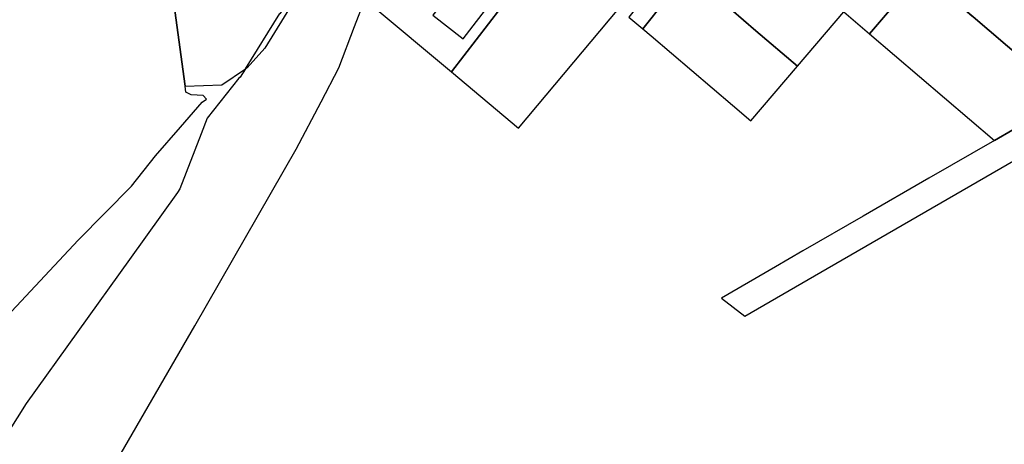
# Model space of a CAD drawing. Extents: x 2408905 to 4819478, y 5786105 to 11573663.
# Tile 3 of 39: x 2409757 to 2410027, y 5786325 to 5786442. Entities that reach past the tile are written whole.
import ezdxf

# ---------------------------------------------------------------- set-up
doc = ezdxf.new("R2010")
doc.units = 0
doc.layers.add('K100-FLST_GRENZEN', color=40, linetype='Continuous')
doc.layers.add('K125-GEB_LINIEN', color=40, linetype='Continuous')

msp = doc.modelspace()

# ---------------------------------------------------------------- linework, layer by layer
at = {"layer": 'K100-FLST_GRENZEN', "color": 250}
for points in [[(2409982.028, 5786690), (2409945.76, 5786631.418), (2409941.582, 5786624.67), (2409880.784, 5786525.842), (2409871.977, 5786513.4), (2409865.705, 5786503.032), (2409862.402, 5786497.552), (2409852.775, 5786481.576), (2409851.459, 5786479.392), (2409851.981, 5786479.057), (2409831.991, 5786446.712), (2409824.041, 5786433.775), (2409819.222, 5786428.441), (2409818.693, 5786428.088), (2409817.298, 5786425.842), (2409816.948, 5786425.577), (2409808.25, 5786414.621), (2409806.572, 5786410.265), (2409800.761, 5786395.184), (2409800.049, 5786394.191), (2409786.874, 5786375.836), (2409758.541, 5786336.363), (2409724.093, 5786281.622)], [(2409725.775, 5786330.872), (2409772.868, 5786381.186), (2409787.462, 5786395.97), (2409794.05, 5786404.27), (2409800.914, 5786412.15), (2409806.877, 5786418.996), (2409807.998, 5786419.786), (2409807.138, 5786420.778), (2409803.875, 5786421.028), (2409802.401, 5786421.77), (2409802.176, 5786423.411), (2409796.205, 5786466.988), (2409792.544, 5786493.717), (2409791.02, 5786504.853), (2409786.507, 5786537.81), (2409785.541, 5786544.864), (2409782.968, 5786563.655), (2409801.952, 5786602.494), (2409788.525, 5786673.584), (2409786.264, 5786685.54)], [(2409751.05, 5786264.405), (2409767.774, 5786293.442), (2409779.266, 5786313.392), (2409804.791, 5786357.7), (2409832.614, 5786406.063), (2409839.467, 5786419.112), (2409844.334, 5786428.378), (2409848.637, 5786439.695), (2409851.485, 5786447.102), (2409860.256, 5786461.221), (2409862.83, 5786465.364), (2409871.266, 5786478.943), (2409877.678, 5786489.314), (2409895.508, 5786518.057), (2409928.208, 5786571.033), (2409940.363, 5786590.727), (2409942.979, 5786594.967), (2409996.247, 5786681.33)], [(2410044.303, 5786420.184), (2410024.141, 5786408.521), (2410006.139, 5786398.127), (2409988.116, 5786387.723), (2409971.585, 5786378.18), (2409964.118, 5786373.87), (2409949.252, 5786365.287), (2409955.659, 5786360.309), (2409976.506, 5786372.35), (2410035.806, 5786406.602)]]:
    msp.add_lwpolyline(points, dxfattribs=at)
for points in [[(2409927.747, 5786439.048), (2409939.974, 5786454.509), (2409941.444, 5786453.26), (2409955.909, 5786462.244), (2409953.57, 5786468.621), (2409967.476, 5786485.791), (2409986.39, 5786509.137), (2409992.718, 5786516.953), (2410006.274, 5786533.685), (2410007.794, 5786535.004), (2410009.333, 5786535.624), (2410003.699, 5786540.348), (2410001.617, 5786539.192), (2409987.331, 5786521.471), (2409974.805, 5786505.989), (2409961.519, 5786489.569), (2409948.242, 5786473.158), (2409936.115, 5786457.797), (2409923.888, 5786442.327)], [(2409792.544, 5786493.717), (2409796.205, 5786466.988), (2409802.176, 5786423.411), (2409812.197, 5786423.753), (2409818.693, 5786428.088), (2409828.122, 5786443.272), (2409828.268, 5786443.192), (2409830.89, 5786447.405), (2409818.378, 5786455.286), (2409818.497, 5786455.429), (2409817.607, 5786455.985), (2409820.639, 5786461.078), (2409820.477, 5786461.178), (2409822.409, 5786464.32), (2409811.344, 5786471.051), (2409820.849, 5786486.69), (2409791.02, 5786504.853)], [(2409953.57, 5786468.621), (2409964.072, 5786459.677), (2409970.781, 5786453.963), (2409976.375, 5786449.201), (2409982.818, 5786443.713), (2409989.895, 5786437.687), (2410004.14, 5786454.427), (2409998.742, 5786459.025), (2409983.109, 5786472.408), (2409967.476, 5786485.791)], [(2409862.83, 5786465.364), (2409880.784, 5786451.375), (2409880.714, 5786451.285), (2409886.504, 5786446.837), (2409886.384, 5786446.677), (2409888.743, 5786444.868), (2409875.202, 5786427.26), (2409893.596, 5786411.883), (2409921.129, 5786444.675), (2409910.433, 5786453.759), (2409905.572, 5786457.889), (2409897.205, 5786464.992), (2409876.028, 5786482.983), (2409872.899, 5786477.915), (2409871.266, 5786478.943)], [(2410017.967, 5786442.635), (2410018.279, 5786442.369), (2410032.108, 5786430.579), (2410044.462, 5786445.261), (2410052.639, 5786454.976), (2410055.858, 5786458.804), (2410039.025, 5786472.936), (2410015.425, 5786444.802)], [(2409941.444, 5786453.26), (2409951.886, 5786444.362), (2409958.683, 5786438.571), (2409970.113, 5786428.832), (2409982.818, 5786443.713), (2409976.375, 5786449.201), (2409970.766, 5786453.976), (2409964.072, 5786459.677), (2409953.57, 5786468.621), (2409955.909, 5786462.244)], [(2409853.171, 5786445.692), (2409875.202, 5786427.26), (2409888.743, 5786444.868), (2409886.384, 5786446.677), (2409886.504, 5786446.837), (2409880.714, 5786451.285), (2409880.784, 5786451.375), (2409862.83, 5786465.364), (2409860.256, 5786461.221), (2409860.706, 5786460.926), (2409857.263, 5786455.657), (2409858.75, 5786454.68)], [(2409929.966, 5786437.159), (2409952.269, 5786418.188), (2409957.348, 5786413.88), (2409970.113, 5786428.832), (2409958.683, 5786438.571), (2409951.886, 5786444.362), (2409941.444, 5786453.26), (2409939.974, 5786454.509), (2409927.747, 5786439.048)], [(2409989.895, 5786437.687), (2410024.141, 5786408.521), (2410044.303, 5786420.184), (2410032.108, 5786430.579), (2410018.279, 5786442.369), (2410015.425, 5786444.802), (2410004.14, 5786454.427)]]:
    msp.add_lwpolyline(points, close=True, dxfattribs=at)
at = {"layer": 'K125-GEB_LINIEN', "color": 250}
msp.add_lwpolyline([(2409886.384, 5786446.677), (2409886.504, 5786446.837), (2409880.714, 5786451.285), (2409880.784, 5786451.375), (2409878.626, 5786453.06), (2409876.605, 5786450.426), (2409876.685, 5786450.366), (2409873.995, 5786446.858), (2409873.475, 5786447.258), (2409870.075, 5786442.831), (2409878.435, 5786436.353)], close=True, dxfattribs=at)

doc.saveas('drawing.dxf')
